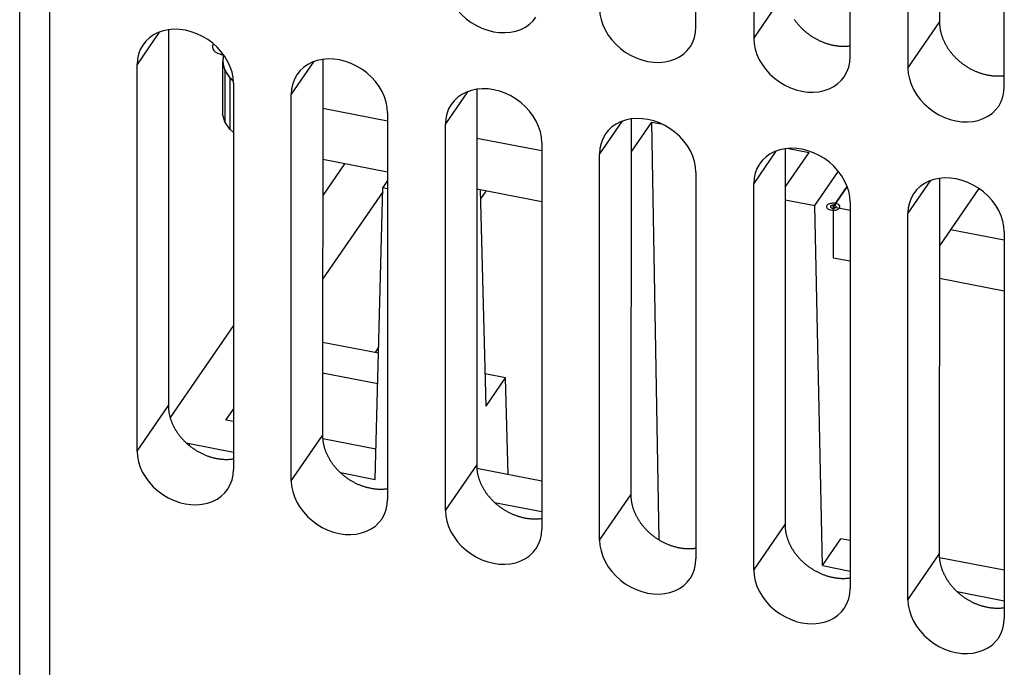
# Model space of a CAD drawing. Extents: x -837 to -216, y -123 to 601.
# Tile 66 of 136: x -401 to -375, y 414 to 431. Entities that reach past the tile are written whole.
import ezdxf

# ---------------------------------------------------------------- set-up
doc = ezdxf.new("R2010")
doc.units = 0
doc.header["$LTSCALE"] = 23.1
doc.layers.add('HEATSINK_AM_0', color=7, linetype='CONTINUOUS')

msp = doc.modelspace()

# ---------------------------------------------------------------- linework, layer by layer
at = {"layer": 'HEATSINK_AM_0', "color": 7}
for p, q in [((-400.597, 413.484), (-400.597, 465.992)), ((-399.808, 465.394), (-399.808, 412.886)), ((-382.79, 430.805), (-382.79, 446.833)), ((-381.267, 446.54), (-381.267, 430.512)), ((-376.365, 446.672), (-376.376, 430.94)), ((-378.73, 430.022), (-378.73, 446.051)), ((-377.208, 445.757), (-377.208, 429.729)), ((-374.671, 429.239), (-374.671, 445.268)), ((-381.267, 430.512), (-380.436, 431.723)), ((-377.208, 429.729), (-376.376, 430.94)), ((-396.922, 430.676), (-397.505, 429.827)), ((-396.676, 430.741), (-396.683, 420.847)), ((-395.231, 430.083), (-395.253, 429.875)), ((-395.253, 429.875), (-395.197, 429.668)), ((-395.253, 429.875), (-395.253, 428.526)), ((-392.863, 429.893), (-393.446, 429.044)), ((-392.617, 429.958), (-392.624, 420.064)), ((-397.505, 419.651), (-397.505, 429.827)), ((-395.197, 429.668), (-395.066, 429.471)), ((-395.197, 429.668), (-395.197, 428.32)), ((-395.066, 429.471), (-394.972, 429.386)), ((-395.066, 429.471), (-395.066, 428.123)), ((-394.968, 429.338), (-394.968, 419.161)), ((-388.803, 429.11), (-389.386, 428.261)), ((-388.557, 429.175), (-388.564, 419.282)), ((-393.446, 418.868), (-393.446, 429.044)), ((-392.618, 428.673), (-390.909, 428.343)), ((-392.618, 428.673), (-390.909, 428.343)), ((-395.197, 428.32), (-395.253, 428.526)), ((-395.066, 428.123), (-395.197, 428.32)), ((-390.909, 428.555), (-390.909, 418.378)), ((-384.744, 428.328), (-385.327, 427.478)), ((-384.498, 428.392), (-384.505, 418.499)), ((-384.499, 427.519), (-383.954, 428.311)), ((-383.755, 417.31), (-383.954, 428.311)), ((-383.954, 428.311), (-383.705, 428.263)), ((-394.968, 428.035), (-395.066, 428.123)), ((-389.386, 418.085), (-389.386, 428.261)), ((-388.558, 427.89), (-386.849, 427.56)), ((-388.558, 427.89), (-386.849, 427.56)), ((-386.849, 427.772), (-386.849, 417.595)), ((-380.684, 427.545), (-381.267, 426.695)), ((-380.438, 427.609), (-380.445, 417.716)), ((-380.352, 427.616), (-379.809, 427.512)), ((-390.909, 426.994), (-392.619, 427.324)), ((-385.327, 417.302), (-385.327, 427.478)), ((-380.439, 426.593), (-379.809, 427.512)), ((-392.045, 427.214), (-392.619, 426.378)), ((-379.663, 426.11), (-379.041, 427.015)), ((-390.909, 426.773), (-391.036, 426.588)), ((-382.79, 426.989), (-382.79, 416.812)), ((-376.625, 426.762), (-377.208, 425.912)), ((-376.379, 426.826), (-376.386, 416.933)), ((-391.237, 418.906), (-391.036, 426.588)), ((-391.036, 426.588), (-390.909, 426.563)), ((-386.849, 426.211), (-388.559, 426.541)), ((-388.315, 420.835), (-388.467, 426.523)), ((-388.321, 426.495), (-388.46, 426.293)), ((-381.267, 416.519), (-381.267, 426.695)), ((-379.176, 426.08), (-378.809, 426.615)), ((-378.809, 426.615), (-379.176, 426.08)), ((-375.344, 426.564), (-376.38, 425.054)), ((-391.039, 426.477), (-392.621, 424.173)), ((-380.439, 426.26), (-379.663, 426.11)), ((-379.457, 416.634), (-379.663, 426.11)), ((-379.176, 426.08), (-378.73, 425.994)), ((-379.176, 426.08), (-378.73, 425.994)), ((-379.176, 426.08), (-379.176, 424.731)), ((-378.73, 426.206), (-378.73, 416.029)), ((-377.208, 415.736), (-377.208, 425.912)), ((-376.085, 425.484), (-374.671, 425.211)), ((-376.085, 425.484), (-374.671, 425.211)), ((-374.671, 425.423), (-374.671, 415.247)), ((-378.73, 424.646), (-379.176, 424.731)), ((-374.671, 423.863), (-376.381, 424.192)), ((-394.968, 422.958), (-396.635, 420.531)), ((-391.15, 422.228), (-392.622, 422.512)), ((-391.146, 422.382), (-391.24, 422.245)), ((-392.623, 421.71), (-391.171, 421.43)), ((-387.802, 421.582), (-388.338, 421.686)), ((-388.315, 420.835), (-387.802, 421.582)), ((-387.735, 419.032), (-387.802, 421.582)), ((-397.505, 419.651), (-396.683, 420.847)), ((-395.168, 420.465), (-394.968, 420.756)), ((-394.968, 420.427), (-395.168, 420.465)), ((-393.446, 418.868), (-392.624, 420.064)), ((-396.215, 419.869), (-396.124, 419.848)), ((-396.124, 419.789), (-396.124, 419.848)), ((-396.124, 419.848), (-394.968, 419.625)), ((-391.216, 419.703), (-392.618, 419.973)), ((-389.386, 418.085), (-388.564, 419.282)), ((-392.15, 419.082), (-391.237, 418.906)), ((-386.849, 418.861), (-388.558, 419.191)), ((-385.327, 417.302), (-384.505, 418.499)), ((-388.091, 418.299), (-386.849, 418.059)), ((-381.267, 416.519), (-380.445, 417.716)), ((-379.457, 416.634), (-378.971, 417.342)), ((-378.73, 417.295), (-378.971, 417.342)), ((-377.208, 415.736), (-376.386, 416.933)), ((-374.671, 416.512), (-376.38, 416.842)), ((-379.457, 416.634), (-378.73, 416.493)), ((-375.912, 415.95), (-374.671, 415.71))]:
    msp.add_line(p, q, dxfattribs=at)
for points in [[(-389.386, 432.078), (-389.377, 431.937), (-389.349, 431.796), (-389.304, 431.655), (-389.241, 431.517), (-389.161, 431.383), (-389.067, 431.257), (-388.96, 431.139), (-388.84, 431.031), (-388.709, 430.934), (-388.57, 430.85), (-388.424, 430.781), (-388.274, 430.727), (-388.122, 430.689), (-387.969, 430.667), (-387.819, 430.663), (-387.673, 430.675), (-387.534, 430.704), (-387.402, 430.75), (-387.282, 430.811), (-387.173, 430.887), (-387.077, 430.978), (-387.005, 431.069)], [(-385.327, 431.295), (-385.317, 431.154), (-385.29, 431.013), (-385.244, 430.872), (-385.181, 430.734), (-385.102, 430.6), (-385.008, 430.474), (-384.9, 430.356), (-384.781, 430.248), (-384.65, 430.151), (-384.511, 430.067), (-384.365, 429.998), (-384.214, 429.944), (-384.062, 429.906), (-383.91, 429.884), (-383.76, 429.88), (-383.614, 429.892), (-383.474, 429.921), (-383.343, 429.967), (-383.222, 430.028), (-383.113, 430.104), (-383.018, 430.195), (-382.946, 430.286)], [(-394.968, 429.338), (-394.978, 429.479), (-395.005, 429.619), (-395.051, 429.76), (-395.114, 429.899), (-395.193, 430.032), (-395.288, 430.159), (-395.395, 430.277), (-395.515, 430.385), (-395.645, 430.481), (-395.785, 430.565), (-395.931, 430.634), (-396.081, 430.689), (-396.233, 430.727), (-396.385, 430.748), (-396.536, 430.753), (-396.682, 430.741), (-396.821, 430.711), (-396.952, 430.666), (-397.073, 430.605), (-397.182, 430.529), (-397.277, 430.438), (-397.35, 430.347)], [(-382.946, 430.286), (-382.937, 430.298), (-382.873, 430.413), (-382.827, 430.537), (-382.799, 430.668), (-382.79, 430.805)], [(-381.267, 430.512), (-381.258, 430.371), (-381.231, 430.23), (-381.185, 430.089), (-381.122, 429.951), (-381.042, 429.817), (-380.948, 429.691), (-380.841, 429.573), (-380.721, 429.465), (-380.59, 429.368), (-380.451, 429.285), (-380.305, 429.215), (-380.155, 429.161), (-380.003, 429.123), (-379.85, 429.101), (-379.7, 429.097), (-379.554, 429.109), (-379.415, 429.138), (-379.283, 429.184), (-379.163, 429.245), (-379.054, 429.321), (-378.958, 429.412), (-378.886, 429.503)], [(-397.35, 430.347), (-397.358, 430.334), (-397.422, 430.22), (-397.468, 430.095), (-397.496, 429.965), (-397.505, 429.827)], [(-395.5, 430.357), (-395.52, 430.317), (-395.524, 430.274), (-395.513, 430.234), (-395.486, 430.194), (-395.446, 430.158), (-395.393, 430.127), (-395.329, 430.102)], [(-395.494, 430.366), (-395.495, 430.364), (-395.496, 430.363), (-395.497, 430.361), (-395.498, 430.36), (-395.499, 430.359), (-395.5, 430.357)], [(-395.329, 430.102), (-395.317, 430.098), (-395.305, 430.095), (-395.292, 430.092), (-395.279, 430.089), (-395.266, 430.086), (-395.253, 430.083)], [(-395.253, 430.083), (-395.249, 430.083), (-395.245, 430.082), (-395.241, 430.081), (-395.237, 430.081), (-395.233, 430.08), (-395.229, 430.079)], [(-395.232, 430.043), (-395.236, 430.021), (-395.24, 429.999), (-395.243, 429.973), (-395.244, 429.951), (-395.245, 429.929), (-395.245, 429.902)], [(-395.245, 429.902), (-395.242, 429.869), (-395.238, 429.832), (-395.231, 429.799), (-395.222, 429.762), (-395.212, 429.729), (-395.197, 429.691)], [(-395.224, 430.074), (-395.225, 430.07), (-395.226, 430.066), (-395.228, 430.059), (-395.229, 430.055), (-395.23, 430.052), (-395.232, 430.043)], [(-390.909, 428.555), (-390.918, 428.696), (-390.946, 428.836), (-390.992, 428.977), (-391.054, 429.116), (-391.134, 429.249), (-391.228, 429.376), (-391.336, 429.494), (-391.455, 429.602), (-391.586, 429.698), (-391.725, 429.782), (-391.871, 429.851), (-392.021, 429.906), (-392.174, 429.944), (-392.326, 429.965), (-392.476, 429.97), (-392.622, 429.958), (-392.762, 429.928), (-392.893, 429.883), (-393.014, 429.822), (-393.122, 429.746), (-393.218, 429.655), (-393.29, 429.564)], [(-378.886, 429.503), (-378.878, 429.515), (-378.814, 429.63), (-378.768, 429.754), (-378.74, 429.885), (-378.73, 430.022)], [(-395.197, 429.691), (-395.186, 429.666), (-395.172, 429.637), (-395.156, 429.609), (-395.139, 429.581), (-395.12, 429.553), (-395.098, 429.522)], [(-377.208, 429.729), (-377.198, 429.588), (-377.171, 429.447), (-377.125, 429.306), (-377.062, 429.168), (-376.983, 429.034), (-376.889, 428.908), (-376.781, 428.79), (-376.662, 428.682), (-376.531, 428.585), (-376.392, 428.502), (-376.246, 428.432), (-376.095, 428.378), (-375.943, 428.34), (-375.791, 428.318), (-375.641, 428.314), (-375.495, 428.326), (-375.355, 428.355), (-375.224, 428.401), (-375.103, 428.462), (-374.994, 428.538), (-374.899, 428.629), (-374.827, 428.72)], [(-395.098, 429.522), (-395.082, 429.502), (-395.062, 429.478), (-395.041, 429.455), (-395.019, 429.432), (-394.995, 429.409), (-394.972, 429.387)], [(-393.29, 429.564), (-393.299, 429.551), (-393.362, 429.437), (-393.409, 429.313), (-393.436, 429.182), (-393.446, 429.044)], [(-386.849, 427.772), (-386.859, 427.913), (-386.886, 428.053), (-386.932, 428.194), (-386.995, 428.333), (-387.074, 428.466), (-387.169, 428.593), (-387.276, 428.711), (-387.396, 428.819), (-387.526, 428.915), (-387.666, 428.999), (-387.812, 429.069), (-387.962, 429.123), (-388.114, 429.161), (-388.266, 429.182), (-388.417, 429.187), (-388.563, 429.175), (-388.702, 429.145), (-388.833, 429.1), (-388.954, 429.039), (-389.063, 428.963), (-389.158, 428.872), (-389.231, 428.781)], [(-374.827, 428.72), (-374.818, 428.732), (-374.754, 428.847), (-374.708, 428.971), (-374.68, 429.102), (-374.671, 429.239)], [(-389.231, 428.781), (-389.239, 428.769), (-389.303, 428.654), (-389.349, 428.53), (-389.377, 428.399), (-389.386, 428.261)], [(-382.79, 426.989), (-382.799, 427.13), (-382.827, 427.271), (-382.873, 427.412), (-382.935, 427.55), (-383.015, 427.683), (-383.109, 427.81), (-383.217, 427.928), (-383.336, 428.036), (-383.467, 428.132), (-383.606, 428.216), (-383.752, 428.286), (-383.902, 428.34), (-384.055, 428.378), (-384.207, 428.399), (-384.357, 428.404), (-384.503, 428.392), (-384.643, 428.362), (-384.774, 428.317), (-384.895, 428.256), (-385.003, 428.18), (-385.099, 428.089), (-385.171, 427.998)], [(-385.171, 427.998), (-385.18, 427.986), (-385.243, 427.871), (-385.29, 427.747), (-385.317, 427.616), (-385.327, 427.478)], [(-378.73, 426.206), (-378.74, 426.347), (-378.767, 426.488), (-378.813, 426.629), (-378.876, 426.767), (-378.955, 426.9), (-379.05, 427.027), (-379.157, 427.145), (-379.277, 427.253), (-379.407, 427.349), (-379.547, 427.433), (-379.693, 427.503), (-379.843, 427.557), (-379.995, 427.595), (-380.147, 427.616), (-380.298, 427.621), (-380.444, 427.609), (-380.583, 427.58), (-380.715, 427.534), (-380.835, 427.473), (-380.944, 427.397), (-381.04, 427.306), (-381.112, 427.215)], [(-381.112, 427.215), (-381.12, 427.203), (-381.184, 427.088), (-381.23, 426.964), (-381.258, 426.833), (-381.267, 426.695)], [(-374.671, 425.423), (-374.68, 425.564), (-374.708, 425.705), (-374.754, 425.846), (-374.817, 425.984), (-374.896, 426.117), (-374.99, 426.244), (-375.098, 426.362), (-375.217, 426.47), (-375.348, 426.566), (-375.487, 426.65), (-375.633, 426.72), (-375.783, 426.774), (-375.936, 426.812), (-376.088, 426.833), (-376.238, 426.838), (-376.384, 426.826), (-376.524, 426.797), (-376.655, 426.751), (-376.776, 426.69), (-376.885, 426.614), (-376.98, 426.523), (-377.052, 426.432)], [(-377.052, 426.432), (-377.061, 426.42), (-377.124, 426.305), (-377.171, 426.181), (-377.198, 426.05), (-377.208, 425.912)], [(-379.34, 426.112), (-379.349, 426.093), (-379.35, 426.073), (-379.343, 426.054), (-379.329, 426.036), (-379.308, 426.019), (-379.281, 426.006), (-379.249, 425.996), (-379.213, 425.99), (-379.176, 425.988)], [(-379.274, 426.157), (-379.288, 426.151), (-379.302, 426.145), (-379.314, 426.137), (-379.324, 426.129), (-379.333, 426.121), (-379.34, 426.112)], [(-379.116, 426.167), (-379.142, 426.171), (-379.17, 426.173), (-379.197, 426.172), (-379.224, 426.169), (-379.25, 426.164), (-379.274, 426.157)], [(-379.246, 426.094), (-379.25, 426.086), (-379.251, 426.077), (-379.248, 426.069), (-379.242, 426.061), (-379.232, 426.054), (-379.221, 426.048), (-379.207, 426.044), (-379.192, 426.041), (-379.176, 426.041)], [(-379.15, 426.118), (-379.164, 426.12), (-379.179, 426.12), (-379.193, 426.119), (-379.207, 426.116), (-379.22, 426.112), (-379.231, 426.107), (-379.24, 426.101), (-379.246, 426.094)], [(-379.176, 426.041), (-379.161, 426.041), (-379.146, 426.044), (-379.133, 426.048), (-379.121, 426.053), (-379.112, 426.059), (-379.105, 426.067)], [(-379.176, 425.988), (-379.159, 425.988), (-379.142, 425.989), (-379.125, 425.992), (-379.109, 425.995), (-379.093, 425.999), (-379.078, 426.003)], [(-379.105, 426.067), (-379.101, 426.075), (-379.101, 426.084), (-379.105, 426.093), (-379.112, 426.101), (-379.122, 426.108), (-379.135, 426.114), (-379.15, 426.118)], [(-379.011, 426.049), (-379.002, 426.069), (-379.002, 426.089), (-379.01, 426.11), (-379.026, 426.129), (-379.05, 426.145), (-379.08, 426.158), (-379.116, 426.167)], [(-379.078, 426.003), (-379.063, 426.009), (-379.05, 426.016), (-379.038, 426.023), (-379.027, 426.031), (-379.018, 426.04), (-379.011, 426.049)], [(-397.505, 419.651), (-397.496, 419.51), (-397.468, 419.369), (-397.423, 419.228), (-397.36, 419.09), (-397.28, 418.956), (-397.186, 418.83), (-397.079, 418.712), (-396.959, 418.604), (-396.828, 418.507), (-396.689, 418.423), (-396.543, 418.354), (-396.393, 418.3), (-396.241, 418.262), (-396.088, 418.24), (-395.938, 418.236), (-395.792, 418.248), (-395.653, 418.277), (-395.521, 418.323), (-395.401, 418.384), (-395.292, 418.46), (-395.196, 418.551), (-395.124, 418.642)], [(-395.124, 418.642), (-395.116, 418.654), (-395.052, 418.769), (-395.005, 418.893), (-394.978, 419.023), (-394.968, 419.161)], [(-393.446, 418.868), (-393.436, 418.727), (-393.409, 418.586), (-393.363, 418.445), (-393.3, 418.307), (-393.221, 418.173), (-393.127, 418.047), (-393.019, 417.929), (-392.9, 417.821), (-392.769, 417.724), (-392.63, 417.641), (-392.484, 417.571), (-392.333, 417.517), (-392.181, 417.479), (-392.029, 417.457), (-391.879, 417.453), (-391.733, 417.465), (-391.593, 417.494), (-391.462, 417.54), (-391.341, 417.601), (-391.232, 417.677), (-391.137, 417.768), (-391.065, 417.859)], [(-391.065, 417.859), (-391.056, 417.871), (-390.992, 417.986), (-390.946, 418.11), (-390.918, 418.241), (-390.909, 418.378)], [(-389.386, 418.085), (-389.377, 417.944), (-389.349, 417.803), (-389.304, 417.662), (-389.241, 417.524), (-389.161, 417.39), (-389.067, 417.264), (-388.96, 417.146), (-388.84, 417.038), (-388.709, 416.941), (-388.57, 416.858), (-388.424, 416.788), (-388.274, 416.734), (-388.122, 416.696), (-387.969, 416.674), (-387.819, 416.67), (-387.673, 416.682), (-387.534, 416.711), (-387.402, 416.757), (-387.282, 416.818), (-387.173, 416.894), (-387.077, 416.985), (-387.005, 417.076)], [(-387.005, 417.076), (-386.997, 417.088), (-386.933, 417.203), (-386.887, 417.327), (-386.859, 417.458), (-386.849, 417.595)], [(-385.327, 417.302), (-385.317, 417.161), (-385.29, 417.02), (-385.244, 416.879), (-385.181, 416.741), (-385.102, 416.607), (-385.008, 416.481), (-384.9, 416.363), (-384.781, 416.255), (-384.65, 416.158), (-384.511, 416.075), (-384.365, 416.005), (-384.214, 415.951), (-384.062, 415.913), (-383.91, 415.891), (-383.76, 415.887), (-383.614, 415.899), (-383.474, 415.928), (-383.343, 415.974), (-383.222, 416.035), (-383.113, 416.111), (-383.018, 416.202), (-382.946, 416.293)], [(-382.946, 416.293), (-382.937, 416.305), (-382.873, 416.42), (-382.827, 416.544), (-382.799, 416.675), (-382.79, 416.812)], [(-381.267, 416.519), (-381.258, 416.378), (-381.231, 416.237), (-381.185, 416.096), (-381.122, 415.958), (-381.042, 415.825), (-380.948, 415.698), (-380.841, 415.58), (-380.721, 415.472), (-380.59, 415.376), (-380.451, 415.292), (-380.305, 415.222), (-380.155, 415.168), (-380.003, 415.13), (-379.85, 415.108), (-379.7, 415.104), (-379.554, 415.116), (-379.415, 415.145), (-379.283, 415.191), (-379.163, 415.252), (-379.054, 415.328), (-378.958, 415.419), (-378.886, 415.51)], [(-378.886, 415.51), (-378.878, 415.522), (-378.814, 415.637), (-378.768, 415.761), (-378.74, 415.892), (-378.73, 416.029)], [(-377.208, 415.736), (-377.198, 415.595), (-377.171, 415.454), (-377.125, 415.313), (-377.062, 415.175), (-376.983, 415.042), (-376.889, 414.915), (-376.781, 414.797), (-376.662, 414.689), (-376.531, 414.593), (-376.392, 414.509), (-376.246, 414.439), (-376.095, 414.385), (-375.943, 414.347), (-375.791, 414.326), (-375.641, 414.321), (-375.495, 414.333), (-375.355, 414.362), (-375.224, 414.408), (-375.103, 414.469), (-374.994, 414.545), (-374.899, 414.636), (-374.827, 414.727)], [(-374.827, 414.727), (-374.818, 414.739), (-374.754, 414.854), (-374.708, 414.978), (-374.68, 415.109), (-374.671, 415.247)]]:
    msp.add_lwpolyline(points, dxfattribs=at)
for points in [[(-380.203, 431.016, 0), (-380.192, 431, 0), (-380.18, 430.984, 0), (-380.169, 430.968, 0), (-380.157, 430.952, 0), (-380.145, 430.936, 0), (-380.133, 430.921, 0), (-380.12, 430.905, 0), (-380.108, 430.89, 0), (-380.095, 430.875, 0), (-380.082, 430.86, 0), (-380.068, 430.845, 0), (-380.055, 430.83, 0), (-380.041, 430.816, 0), (-380.027, 430.801, 0), (-380.013, 430.787, 0), (-379.999, 430.773, 0), (-379.984, 430.759, 0), (-379.97, 430.745, 0), (-379.955, 430.731, 0), (-379.94, 430.718, 0), (-379.925, 430.704, 0), (-379.909, 430.691, 0), (-379.894, 430.678, 0), (-379.878, 430.666, 0), (-379.862, 430.653, 0), (-379.846, 430.641, 0), (-379.83, 430.628, 0), (-379.814, 430.616, 0), (-379.797, 430.605, 0), (-379.78, 430.593, 0), (-379.764, 430.581, 0), (-379.747, 430.57, 0), (-379.73, 430.559, 0), (-379.713, 430.548, 0), (-379.695, 430.538, 0), (-379.678, 430.527, 0), (-379.66, 430.517, 0), (-379.643, 430.507, 0), (-379.625, 430.497, 0), (-379.607, 430.488, 0), (-379.589, 430.479, 0), (-379.571, 430.47, 0), (-379.553, 430.461, 0), (-379.535, 430.452, 0), (-379.517, 430.444, 0), (-379.498, 430.436, 0), (-379.48, 430.428, 0), (-379.461, 430.42, 0), (-379.443, 430.412, 0), (-379.424, 430.405, 0), (-379.406, 430.398, 0), (-379.387, 430.392, 0), (-379.368, 430.385, 0), (-379.349, 430.379, 0), (-379.33, 430.373, 0), (-379.311, 430.367, 0), (-379.292, 430.362, 0), (-379.273, 430.357, 0), (-379.254, 430.352, 0), (-379.235, 430.347, 0), (-379.216, 430.342, 0), (-379.197, 430.338, 0), (-379.178, 430.334, 0), (-379.159, 430.331, 0), (-379.14, 430.327, 0), (-379.121, 430.324, 0), (-379.102, 430.321, 0), (-379.083, 430.318, 0), (-379.064, 430.316, 0), (-379.045, 430.314, 0), (-379.026, 430.312, 0), (-379.007, 430.31, 0), (-378.988, 430.309, 0), (-378.969, 430.308, 0), (-378.951, 430.307, 0), (-378.932, 430.307, 0), (-378.913, 430.306, 0), (-378.895, 430.306, 0), (-378.876, 430.307, 0), (-378.857, 430.307, 0), (-378.839, 430.308, 0), (-378.821, 430.309, 0), (-378.802, 430.31, 0), (-378.784, 430.312, 0), (-378.766, 430.314, 0), (-378.748, 430.316, 0), (-378.73, 430.318, 0)], [(-376.376, 430.94, 0), (-376.376, 430.923, 0), (-376.376, 430.905, 0), (-376.375, 430.888, 0), (-376.374, 430.871, 0), (-376.373, 430.853, 0), (-376.371, 430.836, 0), (-376.369, 430.818, 0), (-376.367, 430.801, 0), (-376.365, 430.783, 0), (-376.362, 430.766, 0), (-376.359, 430.748, 0), (-376.356, 430.73, 0), (-376.352, 430.713, 0), (-376.348, 430.695, 0), (-376.344, 430.678, 0), (-376.34, 430.66, 0), (-376.335, 430.642, 0), (-376.33, 430.625, 0), (-376.325, 430.607, 0), (-376.32, 430.59, 0), (-376.314, 430.572, 0), (-376.308, 430.555, 0), (-376.301, 430.537, 0), (-376.295, 430.52, 0), (-376.288, 430.502, 0), (-376.281, 430.485, 0), (-376.273, 430.468, 0), (-376.266, 430.451, 0), (-376.258, 430.433, 0), (-376.25, 430.416, 0), (-376.241, 430.399, 0), (-376.233, 430.382, 0), (-376.224, 430.365, 0), (-376.215, 430.348, 0), (-376.205, 430.332, 0), (-376.195, 430.315, 0), (-376.186, 430.298, 0), (-376.175, 430.282, 0), (-376.165, 430.265, 0), (-376.154, 430.249, 0), (-376.143, 430.233, 0), (-376.132, 430.217, 0), (-376.121, 430.201, 0), (-376.109, 430.185, 0), (-376.098, 430.169, 0), (-376.086, 430.153, 0), (-376.073, 430.138, 0), (-376.061, 430.122, 0), (-376.048, 430.107, 0), (-376.035, 430.092, 0), (-376.022, 430.077, 0), (-376.009, 430.062, 0), (-375.995, 430.047, 0), (-375.982, 430.033, 0), (-375.968, 430.018, 0), (-375.954, 430.004, 0), (-375.939, 429.99, 0), (-375.925, 429.976, 0), (-375.91, 429.962, 0), (-375.895, 429.948, 0), (-375.88, 429.935, 0), (-375.865, 429.922, 0), (-375.85, 429.908, 0), (-375.834, 429.895, 0), (-375.818, 429.883, 0), (-375.803, 429.87, 0), (-375.787, 429.858, 0), (-375.77, 429.845, 0), (-375.754, 429.833, 0), (-375.738, 429.822, 0), (-375.721, 429.81, 0), (-375.704, 429.798, 0), (-375.687, 429.787, 0), (-375.67, 429.776, 0), (-375.653, 429.765, 0), (-375.636, 429.755, 0), (-375.619, 429.744, 0), (-375.601, 429.734, 0), (-375.583, 429.724, 0), (-375.566, 429.715, 0), (-375.548, 429.705, 0), (-375.53, 429.696, 0), (-375.512, 429.687, 0), (-375.494, 429.678, 0), (-375.476, 429.669, 0), (-375.457, 429.661, 0), (-375.439, 429.653, 0), (-375.421, 429.645, 0), (-375.402, 429.637, 0), (-375.383, 429.63, 0), (-375.365, 429.622, 0), (-375.346, 429.615, 0), (-375.327, 429.609, 0), (-375.309, 429.602, 0), (-375.29, 429.596, 0), (-375.271, 429.59, 0), (-375.252, 429.584, 0), (-375.233, 429.579, 0), (-375.214, 429.574, 0), (-375.195, 429.569, 0), (-375.176, 429.564, 0), (-375.157, 429.559, 0), (-375.138, 429.555, 0), (-375.119, 429.551, 0), (-375.1, 429.548, 0), (-375.081, 429.544, 0), (-375.062, 429.541, 0), (-375.043, 429.538, 0), (-375.024, 429.535, 0), (-375.005, 429.533, 0), (-374.986, 429.531, 0), (-374.967, 429.529, 0), (-374.948, 429.527, 0), (-374.929, 429.526, 0), (-374.91, 429.525, 0), (-374.891, 429.524, 0), (-374.872, 429.524, 0), (-374.854, 429.523, 0), (-374.835, 429.523, 0), (-374.816, 429.524, 0), (-374.798, 429.524, 0), (-374.78, 429.525, 0), (-374.761, 429.526, 0), (-374.743, 429.527, 0), (-374.725, 429.529, 0), (-374.707, 429.531, 0), (-374.688, 429.533, 0), (-374.671, 429.535, 0)], [(-396.683, 420.847, 0), (-396.683, 420.83, 0), (-396.683, 420.813, 0), (-396.682, 420.795, 0), (-396.681, 420.778, 0), (-396.68, 420.76, 0), (-396.678, 420.743, 0), (-396.676, 420.725, 0), (-396.674, 420.708, 0), (-396.672, 420.69, 0), (-396.669, 420.672, 0), (-396.666, 420.655, 0), (-396.663, 420.637, 0), (-396.659, 420.619, 0), (-396.655, 420.602, 0), (-396.651, 420.584, 0), (-396.647, 420.566, 0), (-396.642, 420.549, 0), (-396.637, 420.531, 0), (-396.632, 420.513, 0), (-396.626, 420.496, 0), (-396.62, 420.478, 0), (-396.614, 420.461, 0), (-396.608, 420.443, 0), (-396.601, 420.426, 0), (-396.594, 420.408, 0), (-396.587, 420.391, 0), (-396.58, 420.373, 0), (-396.572, 420.356, 0), (-396.564, 420.339, 0), (-396.556, 420.322, 0), (-396.547, 420.304, 0), (-396.539, 420.287, 0), (-396.53, 420.27, 0), (-396.52, 420.253, 0), (-396.511, 420.237, 0), (-396.501, 420.22, 0), (-396.491, 420.203, 0), (-396.481, 420.187, 0), (-396.47, 420.17, 0), (-396.46, 420.154, 0), (-396.449, 420.138, 0), (-396.438, 420.121, 0), (-396.426, 420.105, 0), (-396.414, 420.089, 0), (-396.403, 420.073, 0), (-396.39, 420.058, 0), (-396.378, 420.042, 0), (-396.366, 420.027, 0), (-396.353, 420.011, 0), (-396.34, 419.996, 0), (-396.327, 419.981, 0), (-396.313, 419.966, 0), (-396.3, 419.951, 0), (-396.286, 419.937, 0), (-396.272, 419.922, 0), (-396.257, 419.908, 0), (-396.243, 419.894, 0), (-396.228, 419.88, 0), (-396.214, 419.866, 0), (-396.199, 419.852, 0), (-396.184, 419.839, 0), (-396.168, 419.826, 0), (-396.153, 419.812, 0), (-396.137, 419.799, 0), (-396.121, 419.787, 0), (-396.105, 419.774, 0), (-396.089, 419.762, 0), (-396.073, 419.749, 0), (-396.057, 419.737, 0), (-396.04, 419.726, 0), (-396.023, 419.714, 0), (-396.006, 419.703, 0), (-395.989, 419.691, 0), (-395.972, 419.68, 0), (-395.955, 419.67, 0), (-395.938, 419.659, 0), (-395.92, 419.649, 0), (-395.902, 419.638, 0), (-395.885, 419.628, 0), (-395.867, 419.619, 0), (-395.849, 419.609, 0), (-395.831, 419.6, 0), (-395.813, 419.591, 0), (-395.795, 419.582, 0), (-395.776, 419.574, 0), (-395.758, 419.565, 0), (-395.739, 419.557, 0), (-395.721, 419.549, 0), (-395.702, 419.542, 0), (-395.684, 419.534, 0), (-395.665, 419.527, 0), (-395.646, 419.52, 0), (-395.627, 419.514, 0), (-395.608, 419.507, 0), (-395.589, 419.501, 0), (-395.57, 419.495, 0), (-395.551, 419.49, 0), (-395.532, 419.484, 0), (-395.513, 419.479, 0), (-395.494, 419.474, 0), (-395.475, 419.469, 0), (-395.456, 419.465, 0), (-395.437, 419.461, 0), (-395.418, 419.457, 0), (-395.399, 419.454, 0), (-395.379, 419.45, 0), (-395.36, 419.447, 0), (-395.341, 419.444, 0), (-395.322, 419.442, 0), (-395.303, 419.44, 0), (-395.284, 419.438, 0), (-395.265, 419.436, 0), (-395.246, 419.434, 0), (-395.227, 419.433, 0), (-395.208, 419.432, 0), (-395.189, 419.431, 0), (-395.17, 419.431, 0), (-395.152, 419.431, 0), (-395.133, 419.431, 0), (-395.114, 419.431, 0), (-395.096, 419.432, 0), (-395.077, 419.433, 0), (-395.059, 419.434, 0), (-395.041, 419.436, 0), (-395.022, 419.437, 0), (-395.004, 419.439, 0), (-394.986, 419.442, 0), (-394.968, 419.444, 0)], [(-392.624, 420.064, 0), (-392.624, 420.047, 0), (-392.623, 420.03, 0), (-392.623, 420.012, 0), (-392.622, 419.995, 0), (-392.62, 419.977, 0), (-392.619, 419.96, 0), (-392.617, 419.942, 0), (-392.615, 419.925, 0), (-392.612, 419.907, 0), (-392.61, 419.889, 0), (-392.607, 419.872, 0), (-392.603, 419.854, 0), (-392.6, 419.836, 0), (-392.596, 419.819, 0), (-392.592, 419.801, 0), (-392.587, 419.783, 0), (-392.583, 419.766, 0), (-392.578, 419.748, 0), (-392.572, 419.73, 0), (-392.567, 419.713, 0), (-392.561, 419.695, 0), (-392.555, 419.678, 0), (-392.549, 419.66, 0), (-392.542, 419.643, 0), (-392.535, 419.625, 0), (-392.528, 419.608, 0), (-392.52, 419.59, 0), (-392.513, 419.573, 0), (-392.505, 419.556, 0), (-392.496, 419.539, 0), (-392.488, 419.522, 0), (-392.479, 419.504, 0), (-392.47, 419.487, 0), (-392.461, 419.471, 0), (-392.451, 419.454, 0), (-392.442, 419.437, 0), (-392.432, 419.42, 0), (-392.421, 419.404, 0), (-392.411, 419.387, 0), (-392.4, 419.371, 0), (-392.389, 419.355, 0), (-392.378, 419.338, 0), (-392.367, 419.322, 0), (-392.355, 419.306, 0), (-392.343, 419.291, 0), (-392.331, 419.275, 0), (-392.319, 419.259, 0), (-392.306, 419.244, 0), (-392.293, 419.228, 0), (-392.28, 419.213, 0), (-392.267, 419.198, 0), (-392.254, 419.183, 0), (-392.24, 419.169, 0), (-392.226, 419.154, 0), (-392.212, 419.139, 0), (-392.198, 419.125, 0), (-392.184, 419.111, 0), (-392.169, 419.097, 0), (-392.154, 419.083, 0), (-392.139, 419.069, 0), (-392.124, 419.056, 0), (-392.109, 419.043, 0), (-392.093, 419.029, 0), (-392.078, 419.017, 0), (-392.062, 419.004, 0), (-392.046, 418.991, 0), (-392.03, 418.979, 0), (-392.013, 418.967, 0), (-391.997, 418.954, 0), (-391.98, 418.943, 0), (-391.964, 418.931, 0), (-391.947, 418.92, 0), (-391.93, 418.908, 0), (-391.913, 418.897, 0), (-391.895, 418.887, 0), (-391.878, 418.876, 0), (-391.861, 418.866, 0), (-391.843, 418.855, 0), (-391.825, 418.846, 0), (-391.807, 418.836, 0), (-391.789, 418.826, 0), (-391.771, 418.817, 0), (-391.753, 418.808, 0), (-391.735, 418.799, 0), (-391.717, 418.791, 0), (-391.698, 418.782, 0), (-391.68, 418.774, 0), (-391.661, 418.766, 0), (-391.643, 418.759, 0), (-391.624, 418.751, 0), (-391.605, 418.744, 0), (-391.587, 418.737, 0), (-391.568, 418.731, 0), (-391.549, 418.724, 0), (-391.53, 418.718, 0), (-391.511, 418.712, 0), (-391.492, 418.707, 0), (-391.473, 418.701, 0), (-391.454, 418.696, 0), (-391.435, 418.691, 0), (-391.416, 418.687, 0), (-391.397, 418.682, 0), (-391.377, 418.678, 0), (-391.358, 418.674, 0), (-391.339, 418.671, 0), (-391.32, 418.667, 0), (-391.301, 418.664, 0), (-391.282, 418.661, 0), (-391.263, 418.659, 0), (-391.244, 418.657, 0), (-391.224, 418.655, 0), (-391.205, 418.653, 0), (-391.186, 418.651, 0), (-391.168, 418.65, 0), (-391.149, 418.649, 0), (-391.13, 418.649, 0), (-391.111, 418.648, 0), (-391.092, 418.648, 0), (-391.074, 418.648, 0), (-391.055, 418.648, 0), (-391.036, 418.649, 0), (-391.018, 418.65, 0), (-390.999, 418.651, 0), (-390.981, 418.653, 0), (-390.963, 418.654, 0), (-390.945, 418.656, 0), (-390.927, 418.659, 0), (-390.909, 418.661, 0)], [(-388.564, 419.282, 0), (-388.564, 419.264, 0), (-388.564, 419.247, 0), (-388.563, 419.229, 0), (-388.562, 419.212, 0), (-388.561, 419.194, 0), (-388.559, 419.177, 0), (-388.557, 419.159, 0), (-388.555, 419.142, 0), (-388.553, 419.124, 0), (-388.55, 419.107, 0), (-388.547, 419.089, 0), (-388.544, 419.071, 0), (-388.54, 419.054, 0), (-388.536, 419.036, 0), (-388.532, 419.018, 0), (-388.528, 419, 0), (-388.523, 418.983, 0), (-388.518, 418.965, 0), (-388.513, 418.948, 0), (-388.507, 418.93, 0), (-388.502, 418.912, 0), (-388.495, 418.895, 0), (-388.489, 418.877, 0), (-388.482, 418.86, 0), (-388.476, 418.842, 0), (-388.468, 418.825, 0), (-388.461, 418.807, 0), (-388.453, 418.79, 0), (-388.445, 418.773, 0), (-388.437, 418.756, 0), (-388.429, 418.739, 0), (-388.42, 418.722, 0), (-388.411, 418.705, 0), (-388.402, 418.688, 0), (-388.392, 418.671, 0), (-388.382, 418.654, 0), (-388.372, 418.637, 0), (-388.362, 418.621, 0), (-388.352, 418.604, 0), (-388.341, 418.588, 0), (-388.33, 418.572, 0), (-388.319, 418.555, 0), (-388.307, 418.539, 0), (-388.295, 418.523, 0), (-388.284, 418.508, 0), (-388.271, 418.492, 0), (-388.259, 418.476, 0), (-388.247, 418.461, 0), (-388.234, 418.446, 0), (-388.221, 418.43, 0), (-388.208, 418.415, 0), (-388.194, 418.4, 0), (-388.181, 418.386, 0), (-388.167, 418.371, 0), (-388.153, 418.356, 0), (-388.139, 418.342, 0), (-388.124, 418.328, 0), (-388.11, 418.314, 0), (-388.095, 418.3, 0), (-388.08, 418.286, 0), (-388.065, 418.273, 0), (-388.049, 418.26, 0), (-388.034, 418.247, 0), (-388.018, 418.234, 0), (-388.002, 418.221, 0), (-387.986, 418.208, 0), (-387.97, 418.196, 0), (-387.954, 418.184, 0), (-387.938, 418.172, 0), (-387.921, 418.16, 0), (-387.904, 418.148, 0), (-387.887, 418.137, 0), (-387.87, 418.125, 0), (-387.853, 418.114, 0), (-387.836, 418.104, 0), (-387.819, 418.093, 0), (-387.801, 418.083, 0), (-387.784, 418.073, 0), (-387.766, 418.063, 0), (-387.748, 418.053, 0), (-387.73, 418.043, 0), (-387.712, 418.034, 0), (-387.694, 418.025, 0), (-387.676, 418.016, 0), (-387.657, 418.008, 0), (-387.639, 417.999, 0), (-387.62, 417.991, 0), (-387.602, 417.983, 0), (-387.583, 417.976, 0), (-387.565, 417.968, 0), (-387.546, 417.961, 0), (-387.527, 417.954, 0), (-387.508, 417.948, 0), (-387.489, 417.941, 0), (-387.47, 417.935, 0), (-387.451, 417.929, 0), (-387.432, 417.924, 0), (-387.413, 417.918, 0), (-387.394, 417.913, 0), (-387.375, 417.908, 0), (-387.356, 417.904, 0), (-387.337, 417.899, 0), (-387.318, 417.895, 0), (-387.299, 417.891, 0), (-387.28, 417.888, 0), (-387.26, 417.884, 0), (-387.241, 417.881, 0), (-387.222, 417.878, 0), (-387.203, 417.876, 0), (-387.184, 417.874, 0), (-387.165, 417.872, 0), (-387.146, 417.87, 0), (-387.127, 417.868, 0), (-387.108, 417.867, 0), (-387.089, 417.866, 0), (-387.07, 417.866, 0), (-387.051, 417.865, 0), (-387.033, 417.865, 0), (-387.014, 417.865, 0), (-386.995, 417.866, 0), (-386.977, 417.866, 0), (-386.958, 417.867, 0), (-386.94, 417.868, 0), (-386.922, 417.87, 0), (-386.903, 417.871, 0), (-386.885, 417.873, 0), (-386.867, 417.876, 0), (-386.849, 417.878, 0)], [(-384.505, 418.499, 0), (-384.505, 418.481, 0), (-384.504, 418.464, 0), (-384.504, 418.446, 0), (-384.503, 418.429, 0), (-384.501, 418.412, 0), (-384.5, 418.394, 0), (-384.498, 418.376, 0), (-384.496, 418.359, 0), (-384.493, 418.341, 0), (-384.491, 418.324, 0), (-384.488, 418.306, 0), (-384.484, 418.288, 0), (-384.481, 418.271, 0), (-384.477, 418.253, 0), (-384.473, 418.235, 0), (-384.468, 418.218, 0), (-384.464, 418.2, 0), (-384.459, 418.182, 0), (-384.453, 418.165, 0), (-384.448, 418.147, 0), (-384.442, 418.129, 0), (-384.436, 418.112, 0), (-384.43, 418.094, 0), (-384.423, 418.077, 0), (-384.416, 418.059, 0), (-384.409, 418.042, 0), (-384.401, 418.025, 0), (-384.394, 418.007, 0), (-384.386, 417.99, 0), (-384.378, 417.973, 0), (-384.369, 417.956, 0), (-384.36, 417.939, 0), (-384.351, 417.922, 0), (-384.342, 417.905, 0), (-384.333, 417.888, 0), (-384.323, 417.871, 0), (-384.313, 417.854, 0), (-384.303, 417.838, 0), (-384.292, 417.821, 0), (-384.281, 417.805, 0), (-384.27, 417.789, 0), (-384.259, 417.773, 0), (-384.248, 417.756, 0), (-384.236, 417.74, 0), (-384.224, 417.725, 0), (-384.212, 417.709, 0), (-384.2, 417.693, 0), (-384.187, 417.678, 0), (-384.174, 417.663, 0), (-384.161, 417.647, 0), (-384.148, 417.632, 0), (-384.135, 417.617, 0), (-384.121, 417.603, 0), (-384.107, 417.588, 0), (-384.093, 417.574, 0), (-384.079, 417.559, 0), (-384.065, 417.545, 0), (-384.05, 417.531, 0), (-384.035, 417.517, 0), (-384.02, 417.504, 0), (-384.005, 417.49, 0), (-383.99, 417.477, 0), (-383.974, 417.464, 0), (-383.959, 417.451, 0), (-383.943, 417.438, 0), (-383.927, 417.425, 0), (-383.911, 417.413, 0), (-383.895, 417.401, 0), (-383.878, 417.389, 0), (-383.861, 417.377, 0), (-383.845, 417.365, 0), (-383.828, 417.354, 0), (-383.811, 417.343, 0), (-383.794, 417.332, 0), (-383.777, 417.321, 0), (-383.759, 417.31, 0), (-383.742, 417.3, 0), (-383.724, 417.29, 0), (-383.706, 417.28, 0), (-383.688, 417.27, 0), (-383.671, 417.26, 0), (-383.653, 417.251, 0), (-383.634, 417.242, 0), (-383.616, 417.233, 0), (-383.598, 417.225, 0), (-383.579, 417.216, 0), (-383.561, 417.208, 0), (-383.542, 417.2, 0), (-383.524, 417.193, 0), (-383.505, 417.185, 0), (-383.486, 417.178, 0), (-383.468, 417.171, 0), (-383.449, 417.165, 0), (-383.43, 417.158, 0), (-383.411, 417.152, 0), (-383.392, 417.146, 0), (-383.373, 417.141, 0), (-383.354, 417.135, 0), (-383.335, 417.13, 0), (-383.316, 417.125, 0), (-383.297, 417.121, 0), (-383.278, 417.116, 0), (-383.258, 417.112, 0), (-383.239, 417.108, 0), (-383.22, 417.105, 0), (-383.201, 417.101, 0), (-383.182, 417.098, 0), (-383.163, 417.096, 0), (-383.144, 417.093, 0), (-383.125, 417.091, 0), (-383.106, 417.089, 0), (-383.086, 417.087, 0), (-383.068, 417.085, 0), (-383.049, 417.084, 0), (-383.03, 417.083, 0), (-383.011, 417.083, 0), (-382.992, 417.082, 0), (-382.973, 417.082, 0), (-382.955, 417.082, 0), (-382.936, 417.083, 0), (-382.917, 417.083, 0), (-382.899, 417.084, 0), (-382.88, 417.085, 0), (-382.862, 417.087, 0), (-382.844, 417.088, 0), (-382.826, 417.09, 0), (-382.808, 417.093, 0), (-382.79, 417.095, 0)], [(-380.445, 417.716, 0), (-380.445, 417.698, 0), (-380.445, 417.681, 0), (-380.444, 417.664, 0), (-380.443, 417.646, 0), (-380.442, 417.629, 0), (-380.44, 417.611, 0), (-380.438, 417.593, 0), (-380.436, 417.576, 0), (-380.434, 417.558, 0), (-380.431, 417.541, 0), (-380.428, 417.523, 0), (-380.425, 417.505, 0), (-380.421, 417.488, 0), (-380.417, 417.47, 0), (-380.413, 417.452, 0), (-380.409, 417.435, 0), (-380.404, 417.417, 0), (-380.399, 417.399, 0), (-380.394, 417.382, 0), (-380.388, 417.364, 0), (-380.383, 417.346, 0), (-380.376, 417.329, 0), (-380.37, 417.311, 0), (-380.363, 417.294, 0), (-380.357, 417.276, 0), (-380.349, 417.259, 0), (-380.342, 417.242, 0), (-380.334, 417.224, 0), (-380.326, 417.207, 0), (-380.318, 417.19, 0), (-380.31, 417.173, 0), (-380.301, 417.156, 0), (-380.292, 417.139, 0), (-380.283, 417.122, 0), (-380.273, 417.105, 0), (-380.263, 417.088, 0), (-380.253, 417.071, 0), (-380.243, 417.055, 0), (-380.233, 417.038, 0), (-380.222, 417.022, 0), (-380.211, 417.006, 0), (-380.2, 416.99, 0), (-380.188, 416.973, 0), (-380.177, 416.958, 0), (-380.165, 416.942, 0), (-380.153, 416.926, 0), (-380.14, 416.91, 0), (-380.128, 416.895, 0), (-380.115, 416.88, 0), (-380.102, 416.864, 0), (-380.089, 416.849, 0), (-380.075, 416.834, 0), (-380.062, 416.82, 0), (-380.048, 416.805, 0), (-380.034, 416.791, 0), (-380.02, 416.776, 0), (-380.005, 416.762, 0), (-379.991, 416.748, 0), (-379.976, 416.734, 0), (-379.961, 416.721, 0), (-379.946, 416.707, 0), (-379.93, 416.694, 0), (-379.915, 416.681, 0), (-379.899, 416.668, 0), (-379.883, 416.655, 0), (-379.867, 416.642, 0), (-379.851, 416.63, 0), (-379.835, 416.618, 0), (-379.819, 416.606, 0), (-379.802, 416.594, 0), (-379.785, 416.582, 0), (-379.768, 416.571, 0), (-379.751, 416.56, 0), (-379.734, 416.549, 0), (-379.717, 416.538, 0), (-379.7, 416.527, 0), (-379.682, 416.517, 0), (-379.665, 416.507, 0), (-379.647, 416.497, 0), (-379.629, 416.487, 0), (-379.611, 416.478, 0), (-379.593, 416.468, 0), (-379.575, 416.459, 0), (-379.557, 416.45, 0), (-379.538, 416.442, 0), (-379.52, 416.433, 0), (-379.502, 416.425, 0), (-379.483, 416.418, 0), (-379.464, 416.41, 0), (-379.446, 416.403, 0), (-379.427, 416.395, 0), (-379.408, 416.388, 0), (-379.389, 416.382, 0), (-379.37, 416.375, 0), (-379.351, 416.369, 0), (-379.333, 416.363, 0), (-379.314, 416.358, 0), (-379.294, 416.352, 0), (-379.275, 416.347, 0), (-379.256, 416.342, 0), (-379.237, 416.338, 0), (-379.218, 416.333, 0), (-379.199, 416.329, 0), (-379.18, 416.325, 0), (-379.161, 416.322, 0), (-379.142, 416.318, 0), (-379.122, 416.315, 0), (-379.103, 416.313, 0), (-379.084, 416.31, 0), (-379.065, 416.308, 0), (-379.046, 416.306, 0), (-379.027, 416.304, 0), (-379.008, 416.303, 0), (-378.989, 416.301, 0), (-378.97, 416.3, 0), (-378.951, 416.3, 0), (-378.933, 416.299, 0), (-378.914, 416.299, 0), (-378.895, 416.299, 0), (-378.876, 416.3, 0), (-378.858, 416.3, 0), (-378.839, 416.301, 0), (-378.821, 416.302, 0), (-378.803, 416.304, 0), (-378.784, 416.306, 0), (-378.766, 416.308, 0), (-378.748, 416.31, 0), (-378.73, 416.312, 0)], [(-376.386, 416.933, 0), (-376.386, 416.915, 0), (-376.385, 416.898, 0), (-376.385, 416.881, 0), (-376.384, 416.863, 0), (-376.382, 416.846, 0), (-376.381, 416.828, 0), (-376.379, 416.811, 0), (-376.377, 416.793, 0), (-376.374, 416.775, 0), (-376.372, 416.758, 0), (-376.369, 416.74, 0), (-376.365, 416.722, 0), (-376.362, 416.705, 0), (-376.358, 416.687, 0), (-376.354, 416.669, 0), (-376.349, 416.652, 0), (-376.345, 416.634, 0), (-376.34, 416.616, 0), (-376.334, 416.599, 0), (-376.329, 416.581, 0), (-376.323, 416.563, 0), (-376.317, 416.546, 0), (-376.311, 416.528, 0), (-376.304, 416.511, 0), (-376.297, 416.493, 0), (-376.29, 416.476, 0), (-376.282, 416.459, 0), (-376.275, 416.441, 0), (-376.267, 416.424, 0), (-376.259, 416.407, 0), (-376.25, 416.39, 0), (-376.241, 416.373, 0), (-376.232, 416.356, 0), (-376.223, 416.339, 0), (-376.214, 416.322, 0), (-376.204, 416.305, 0), (-376.194, 416.289, 0), (-376.184, 416.272, 0), (-376.173, 416.255, 0), (-376.162, 416.239, 0), (-376.151, 416.223, 0), (-376.14, 416.207, 0), (-376.129, 416.191, 0), (-376.117, 416.175, 0), (-376.105, 416.159, 0), (-376.093, 416.143, 0), (-376.081, 416.127, 0), (-376.068, 416.112, 0), (-376.055, 416.097, 0), (-376.042, 416.081, 0), (-376.029, 416.066, 0), (-376.016, 416.051, 0), (-376.002, 416.037, 0), (-375.988, 416.022, 0), (-375.974, 416.008, 0), (-375.96, 415.993, 0), (-375.946, 415.979, 0), (-375.931, 415.965, 0), (-375.916, 415.951, 0), (-375.901, 415.938, 0), (-375.886, 415.924, 0), (-375.871, 415.911, 0), (-375.855, 415.898, 0), (-375.84, 415.885, 0), (-375.824, 415.872, 0), (-375.808, 415.859, 0), (-375.792, 415.847, 0), (-375.776, 415.835, 0), (-375.759, 415.823, 0), (-375.743, 415.811, 0), (-375.726, 415.799, 0), (-375.709, 415.788, 0), (-375.692, 415.777, 0), (-375.675, 415.766, 0), (-375.658, 415.755, 0), (-375.64, 415.744, 0), (-375.623, 415.734, 0), (-375.605, 415.724, 0), (-375.587, 415.714, 0), (-375.57, 415.704, 0), (-375.552, 415.695, 0), (-375.534, 415.685, 0), (-375.515, 415.676, 0), (-375.497, 415.667, 0), (-375.479, 415.659, 0), (-375.461, 415.651, 0), (-375.442, 415.642, 0), (-375.423, 415.635, 0), (-375.405, 415.627, 0), (-375.386, 415.62, 0), (-375.367, 415.612, 0), (-375.349, 415.606, 0), (-375.33, 415.599, 0), (-375.311, 415.592, 0), (-375.292, 415.586, 0), (-375.273, 415.58, 0), (-375.254, 415.575, 0), (-375.235, 415.569, 0), (-375.216, 415.564, 0), (-375.197, 415.559, 0), (-375.178, 415.555, 0), (-375.159, 415.55, 0), (-375.139, 415.546, 0), (-375.12, 415.542, 0), (-375.101, 415.539, 0), (-375.082, 415.535, 0), (-375.063, 415.532, 0), (-375.044, 415.53, 0), (-375.025, 415.527, 0), (-375.006, 415.525, 0), (-374.987, 415.523, 0), (-374.968, 415.521, 0), (-374.949, 415.52, 0), (-374.93, 415.518, 0), (-374.911, 415.517, 0), (-374.892, 415.517, 0), (-374.873, 415.516, 0), (-374.854, 415.516, 0), (-374.836, 415.516, 0), (-374.817, 415.517, 0), (-374.798, 415.517, 0), (-374.78, 415.518, 0), (-374.761, 415.519, 0), (-374.743, 415.521, 0), (-374.725, 415.523, 0), (-374.707, 415.525, 0), (-374.689, 415.527, 0), (-374.671, 415.529, 0)]]:
    msp.add_polyline3d(points, dxfattribs=at)

doc.saveas('drawing.dxf')
